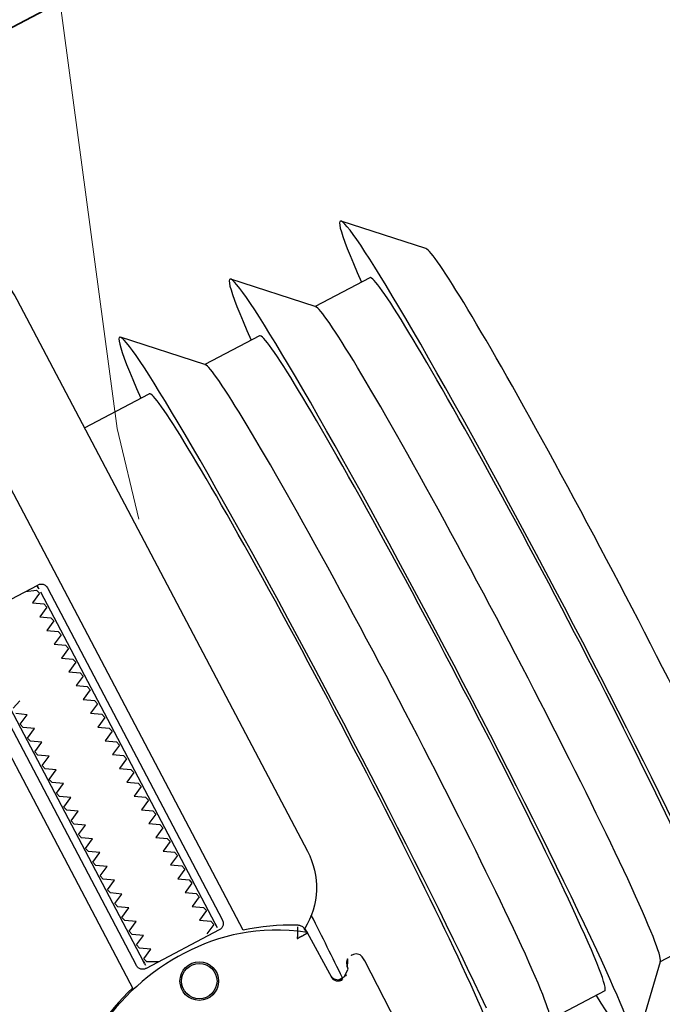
# Model space of a CAD drawing. Header units: metres. Extents: x 7408630 to 7411134, y 5569633 to 5570339.
# Tile 121 of 256: x 7410480.5118 to 7410480.5942, y 5569932.3765 to 5569932.5028. Entities that reach past the tile are written whole.
import ezdxf
from ezdxf.enums import TextEntityAlignment as Align

# ---------------------------------------------------------------- set-up
doc = ezdxf.new("R2010")
doc.units = ezdxf.units.M
doc.header["$MEASUREMENT"] = 0
doc.linetypes.add('HIDDEN2', pattern=[4.762499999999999, 3.175, -1.5875])
doc.layers.add('0-wypos-sanitarne', color=1, linetype='Continuous')
for name, color, linetype, lineweight in [('0-ZABUDOWA GK-MDF', 54, 'Continuous', 35), ('OPIS POM NOWE', 140, 'Continuous', 5), ('Opis_pom', 9, 'Continuous', 18)]:
    doc.layers.add(name, color=color, linetype=linetype, lineweight=lineweight)
doc.layers.add('Wyburzenia', color=7, linetype='Continuous', lineweight=13, true_color=0xb0b0b0)
doc.styles.add('ARIAL', font='tahoma.ttf')

# ---------------------------------------------------------------- blocks, each defined once
blk = doc.blocks.new('99400_TOP')
for points in [[(-0.2413629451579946, 0.1733061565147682), (-0.2334143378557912, 0.1733061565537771), (-0.2254809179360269, 0.1814506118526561)], [(-0.2253774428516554, 0.1733061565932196), (-0.2174288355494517, 0.1733061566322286), (-0.2094954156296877, 0.1814506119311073)], [(-0.1959333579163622, 0.1562918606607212), (-0.1960841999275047, 0.1562912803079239), (-0.1963845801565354, 0.1562900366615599), (-0.1959264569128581, 0.1562012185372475), (-0.1957743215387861, 0.1561395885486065), (-0.195633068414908, 0.1560528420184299), (-0.195507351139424, 0.1559431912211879), (-0.1954018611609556, 0.1558145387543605), (-0.1953189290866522, 0.155669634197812), (-0.1952614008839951, 0.1555134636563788), (-0.1952305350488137, 0.1553493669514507)], [(-0.1719983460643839, 0.1449742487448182), (-0.1719983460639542, 0.080358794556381)], [(-0.1747085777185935, 0.09335893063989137), (-0.185291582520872, 0.09335893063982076), (-0.1853776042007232, 0.09336198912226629), (-0.1854644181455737, 0.093371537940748), (-0.1855508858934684, 0.09338813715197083), (-0.1856358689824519, 0.09341234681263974), (-0.1857182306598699, 0.09344472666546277), (-0.1857969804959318, 0.09348564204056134), (-0.1858713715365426, 0.09353498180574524), (-0.1859406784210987, 0.09359256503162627), (-0.1860041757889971, 0.09365821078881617), (-0.186061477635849, 0.09373226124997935), (-0.1861137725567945, 0.09381770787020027), (-0.186159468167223, 0.0939136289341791), (-0.1861964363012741, 0.09401829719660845), (-0.1862231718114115, 0.09412954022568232), (-0.1862393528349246, 0.09424418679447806), (-0.1862447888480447, 0.09435893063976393), (-0.186244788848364, 0.1423589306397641), (-0.1862393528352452, 0.1424736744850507), (-0.1862231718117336, 0.1425883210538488), (-0.1861964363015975, 0.1426995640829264), (-0.1861594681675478, 0.1428042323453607), (-0.1861137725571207, 0.1429001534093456), (-0.1860614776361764, 0.1429856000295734), (-0.1860041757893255, 0.143059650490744), (-0.1859406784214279, 0.143125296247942), (-0.1858713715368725, 0.1431828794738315), (-0.1857969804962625, 0.1432322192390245), (-0.1857182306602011, 0.1432731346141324), (-0.1856358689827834, 0.1433055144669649), (-0.1855508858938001, 0.1433297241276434), (-0.1854644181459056, 0.1433463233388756), (-0.1853776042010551, 0.1433558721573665), (-0.185291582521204, 0.1433589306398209), (-0.1747085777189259, 0.1433589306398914), (-0.174622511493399, 0.1433558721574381), (-0.1745356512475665, 0.1433463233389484), (-0.174449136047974, 0.1433297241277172), (-0.1743641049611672, 0.14330551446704), (-0.1742816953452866, 0.1432731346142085), (-0.174202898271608, 0.1432322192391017), (-0.1741284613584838, 0.1431828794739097), (-0.1740591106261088, 0.143125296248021), (-0.1739955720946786, 0.1430596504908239), (-0.173938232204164, 0.1429856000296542), (-0.1738859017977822, 0.1429001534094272), (-0.1738401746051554, 0.1428042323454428), (-0.1738031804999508, 0.1426995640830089), (-0.1737764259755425, 0.1425883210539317), (-0.173760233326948, 0.1424736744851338), (-0.1737547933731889, 0.1423589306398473), (-0.1737547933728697, 0.09435893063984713)], [(-0.1851997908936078, 0.142358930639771), (-0.1851997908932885, 0.09435893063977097)], [(-0.1747997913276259, 0.09435893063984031), (-0.1747997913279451, 0.1423589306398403)], [(-0.2494439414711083, 0.07835143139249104), (-0.241466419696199, 0.07016170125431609)], [(-0.2413629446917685, 0.07830615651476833), (-0.2334143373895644, 0.07830615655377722), (-0.2254809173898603, 0.07016170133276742)], [(-0.2253774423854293, 0.0783061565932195), (-0.2174288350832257, 0.07830615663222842), (-0.2094954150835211, 0.07016170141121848)], [(-0.1999984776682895, 0.07830615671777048), (-0.2093919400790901, 0.07830615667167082)]]:
    blk.add_lwpolyline(points)
for points in [[(-0.1998894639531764, 0.1645355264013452), (-0.1999468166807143, 0.1555409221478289, 0.009368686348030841), (-0.1999341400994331, 0.1551108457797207), (-0.1999132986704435, 0.1549369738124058), (-0.1998626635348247, 0.1547694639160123), (-0.1997833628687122, 0.1546132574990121), (-0.1996783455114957, 0.1544734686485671), (-0.1995501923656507, 0.154353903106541), (-0.1994036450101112, 0.1542587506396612), (-0.1992427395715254, 0.1541905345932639), (-0.1990737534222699, 0.1541515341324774), (-0.1989467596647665, 0.1541412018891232), (-0.1987988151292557, 0.1541386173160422)], [(-0.1957579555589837, 0.1561311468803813), (-0.1966456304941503, 0.1561329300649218, 0.2825908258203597), (-0.1975338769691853, 0.155579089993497), (-0.19757440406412, 0.1554864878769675), (-0.197606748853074, 0.1553847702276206), (-0.1976270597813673, 0.1552867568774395), (-0.1976389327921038, 0.155135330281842, -0.4153517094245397), (-0.1986448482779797, 0.1541373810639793)], [(-0.1962293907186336, 0.1564445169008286), (-0.1958735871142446, 0.1563780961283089), (-0.1955493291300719, 0.1561689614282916), (-0.1953270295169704, 0.1558504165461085), (-0.1952327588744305, 0.1554960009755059), (-0.1951315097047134, 0.148940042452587), (-0.1951297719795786, 0.1488841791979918, 0.2653468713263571), (-0.1943525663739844, 0.1476160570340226, 0.1257108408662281), (-0.1799722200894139, 0.1439116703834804, 0.1257108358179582), (-0.1655771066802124, 0.147558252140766, 0.2695402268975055), (-0.1647941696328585, 0.1488467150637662), (-0.1646666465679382, 0.1553984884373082), (-0.1646377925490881, 0.1556180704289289), (-0.1645614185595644, 0.1558259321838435), (-0.1644411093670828, 0.1560118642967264), (-0.1642828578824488, 0.1561667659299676), (-0.1640943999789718, 0.1562830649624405), (-0.1638849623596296, 0.1563549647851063), (-0.1636772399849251, 0.1563790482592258)], [(-0.1599318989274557, 0.04967999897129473), (-0.1724831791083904, 0.04968022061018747, 0.4055189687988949), (-0.171998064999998, 0.05017999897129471), (-0.171998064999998, 0.05087999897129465, 0.414213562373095), (-0.172498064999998, 0.05137999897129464), (-0.187498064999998, 0.05137999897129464, 0.414213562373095), (-0.187998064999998, 0.05087999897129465), (-0.187998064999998, 0.05017999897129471, 0.4055189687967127), (-0.1875129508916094, 0.04968022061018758), (-0.18999847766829, 0.0496802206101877, -0.414213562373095), (-0.1999984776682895, 0.0596802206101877), (-0.1999984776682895, 0.1396802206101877, -0.2660007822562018), (-0.195061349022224, 0.1483038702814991)], [(-0.1951236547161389, 0.1486875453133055), (-0.1951065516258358, 0.1485035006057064), (-0.1950877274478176, 0.1484027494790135), (-0.1950613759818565, 0.1483024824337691), (-0.1950265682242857, 0.1482006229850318), (-0.1949829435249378, 0.1480980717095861), (-0.1949327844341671, 0.148000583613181), (-0.1948801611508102, 0.147913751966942), (-0.1948174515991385, 0.1478248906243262), (-0.1947473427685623, 0.1477395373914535), (-0.1946736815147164, 0.147662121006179), (-0.1945970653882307, 0.1475922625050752), (-0.1945138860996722, 0.1475262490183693), (-0.1944299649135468, 0.1474687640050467), (-0.1943397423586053, 0.1474156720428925), (-0.1935817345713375, 0.1470136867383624), (-0.1928125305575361, 0.1466335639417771), (-0.1920327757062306, 0.1462755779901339), (-0.1912431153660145, 0.1459400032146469), (-0.190444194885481, 0.1456271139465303), (-0.1896366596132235, 0.1453371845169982), (-0.1888211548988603, 0.1450704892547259), (-0.1879983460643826, 0.1448272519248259), (-0.1879983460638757, 0.06855893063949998, 0.414213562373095)], [(-0.1719983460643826, 0.144776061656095), (-0.1711654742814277, 0.1450166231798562), (-0.1703399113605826, 0.1452811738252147), (-0.1695223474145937, 0.1455694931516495), (-0.1687134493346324, 0.1458813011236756), (-0.1679138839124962, 0.1462163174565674), (-0.1671243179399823, 0.1465742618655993), (-0.1663454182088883, 0.1469548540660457), (-0.1655778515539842, 0.1473578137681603), (-0.1655709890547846, 0.1473615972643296, 0.2695461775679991), (-0.1647880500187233, 0.1486499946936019)], [(-0.1835254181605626, 0.09335893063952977, 0.1828355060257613), (-0.1836350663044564, 0.0934484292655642), (-0.1848524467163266, 0.09385575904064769, 0.05005514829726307), (-0.1849985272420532, 0.09411730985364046), (-0.1849985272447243, 0.09440021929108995, 0.05005512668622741), (-0.1848524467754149, 0.09466176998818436), (-0.1836350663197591, 0.0950690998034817, 0.71989698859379), (-0.1836350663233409, 0.09544842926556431), (-0.1848524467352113, 0.09585575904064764, 0.05005514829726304), (-0.1849985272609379, 0.09611730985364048), (-0.1849985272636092, 0.09640021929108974, 0.05005512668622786), (-0.1848524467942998, 0.09666176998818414), (-0.1836350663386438, 0.09706909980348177, 0.7198969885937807), (-0.1836350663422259, 0.09744842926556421), (-0.1848524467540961, 0.0978557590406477, 0.05005514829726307), (-0.1849985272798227, 0.09811730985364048), (-0.1849985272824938, 0.09840021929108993, 0.05005512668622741), (-0.1848524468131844, 0.09866176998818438), (-0.1836350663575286, 0.09906909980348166, 0.7198969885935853), (-0.1836350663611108, 0.0994484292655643), (-0.1848524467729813, 0.09985575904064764, 0.05005514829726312), (-0.1849985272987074, 0.1001173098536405), (-0.1849985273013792, 0.1004002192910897, 0.05005512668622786), (-0.1848524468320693, 0.1006617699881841), (-0.1836350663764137, 0.1010690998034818, 0.7198969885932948), (-0.1836350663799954, 0.1014484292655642), (-0.184852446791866, 0.1018557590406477, 0.05005514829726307), (-0.1849985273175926, 0.1021173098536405), (-0.1849985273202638, 0.1024002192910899, 0.05005512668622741), (-0.1848524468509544, 0.1026617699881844), (-0.1836350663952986, 0.1030690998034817, 0.71989698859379), (-0.1836350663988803, 0.1034484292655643), (-0.1848524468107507, 0.1038557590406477, 0.05005514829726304), (-0.1849985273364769, 0.1041173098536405), (-0.1849985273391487, 0.1044002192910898, 0.05005512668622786), (-0.1848524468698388, 0.1046617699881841), (-0.1836350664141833, 0.1050690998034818, 0.7198969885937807), (-0.1836350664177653, 0.1054484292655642), (-0.1848524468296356, 0.1058557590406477, 0.05005514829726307), (-0.1849985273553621, 0.1061173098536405), (-0.1849985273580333, 0.1064002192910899, 0.05005512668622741), (-0.1848524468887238, 0.1066617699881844), (-0.183635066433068, 0.1070690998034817, 0.7198969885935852), (-0.1836350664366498, 0.1074484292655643), (-0.1848524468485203, 0.1078557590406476, 0.05005514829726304), (-0.1849985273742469, 0.1081173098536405), (-0.1849985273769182, 0.1084002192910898, 0.05005512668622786), (-0.1848524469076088, 0.1086617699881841), (-0.1836350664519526, 0.1090690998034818, 0.7198969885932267), (-0.1836350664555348, 0.1094484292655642), (-0.184852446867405, 0.1098557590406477, 0.05005514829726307), (-0.1849985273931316, 0.1101173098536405), (-0.1849985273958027, 0.1104002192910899, 0.05005512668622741), (-0.1848524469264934, 0.1106617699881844), (-0.1836350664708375, 0.1110690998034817, 0.71989698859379), (-0.1836350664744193, 0.1114484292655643), (-0.1848524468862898, 0.1118557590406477, 0.05005514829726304), (-0.1849985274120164, 0.1121173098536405), (-0.1849985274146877, 0.1124002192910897, 0.05005512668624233), (-0.1848524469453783, 0.1126617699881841), (-0.1836350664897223, 0.1130690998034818, 0.7198969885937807), (-0.1836350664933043, 0.1134484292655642), (-0.1848524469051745, 0.1138557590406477, 0.05005514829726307), (-0.1849985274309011, 0.1141173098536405), (-0.1849985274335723, 0.1144002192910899, 0.05005512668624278), (-0.1848524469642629, 0.1146617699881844), (-0.183635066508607, 0.1150690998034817, 0.7198969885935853), (-0.1836350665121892, 0.1154484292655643), (-0.1848524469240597, 0.1158557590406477, 0.05005514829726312), (-0.1849985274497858, 0.1161173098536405), (-0.1849985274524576, 0.1164002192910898, 0.05005512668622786), (-0.1848524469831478, 0.1166617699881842), (-0.1836350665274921, 0.1170690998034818, 0.7198969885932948), (-0.1836350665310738, 0.1174484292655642), (-0.1848524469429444, 0.1178557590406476, 0.05005514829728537), (-0.1849985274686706, 0.1181173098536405), (-0.1849985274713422, 0.1184002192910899, 0.05005512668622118), (-0.1848524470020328, 0.1186617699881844), (-0.183635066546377, 0.1190690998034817, 0.71989698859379), (-0.1836350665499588, 0.1194484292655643), (-0.1848524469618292, 0.1198557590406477, 0.05005514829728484), (-0.1849985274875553, 0.1201173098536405), (-0.1849985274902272, 0.1204002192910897, 0.05005512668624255), (-0.1848524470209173, 0.1206617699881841), (-0.1836350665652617, 0.1210690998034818, 0.7198969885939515), (-0.1836350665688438, 0.1214484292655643), (-0.184852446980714, 0.1218557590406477, 0.05005514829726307), (-0.1849985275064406, 0.1221173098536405), (-0.1849985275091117, 0.1224002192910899, 0.05005512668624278), (-0.1848524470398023, 0.1226617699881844), (-0.1836350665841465, 0.1230690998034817, 0.7198969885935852), (-0.1836350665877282, 0.1234484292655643), (-0.1848524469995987, 0.1238557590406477, 0.05005514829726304), (-0.1849985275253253, 0.1241173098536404), (-0.1849985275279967, 0.1244002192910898, 0.05005512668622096), (-0.1848524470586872, 0.1246617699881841), (-0.1836350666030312, 0.1250690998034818, 0.7198969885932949), (-0.1836350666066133, 0.1254484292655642), (-0.1848524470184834, 0.1258557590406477, 0.05005514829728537), (-0.18499852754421, 0.1261173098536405), (-0.1849985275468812, 0.1264002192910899, 0.05005512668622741), (-0.1848524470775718, 0.1266617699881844), (-0.1836350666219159, 0.1270690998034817, 0.71989698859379), (-0.1836350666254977, 0.1274484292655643), (-0.1848524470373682, 0.1278557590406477, 0.05005514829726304), (-0.1849985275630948, 0.1281173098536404), (-0.1849985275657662, 0.1284002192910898, 0.05005512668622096), (-0.1848524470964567, 0.1286617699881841), (-0.1836350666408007, 0.1290690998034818, 0.7198969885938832), (-0.1836350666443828, 0.1294484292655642), (-0.1848524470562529, 0.1298557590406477, 0.05005514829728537), (-0.1849985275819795, 0.1301173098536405), (-0.1849985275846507, 0.13040021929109, 0.05005512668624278), (-0.1848524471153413, 0.1306617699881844), (-0.1836350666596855, 0.1310690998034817, 0.7198969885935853), (-0.1836350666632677, 0.1314484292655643), (-0.1848524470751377, 0.1318557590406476, 0.05005514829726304), (-0.1849985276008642, 0.1321173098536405), (-0.184998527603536, 0.1324002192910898, 0.05005512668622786), (-0.1848524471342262, 0.1326617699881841), (-0.1836350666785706, 0.1330690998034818, 0.7198969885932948), (-0.1836350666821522, 0.1334484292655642), (-0.1848524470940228, 0.1338557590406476, 0.05005514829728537), (-0.184998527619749, 0.1341173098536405), (-0.1849985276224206, 0.1344002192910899, 0.05005512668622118), (-0.1848524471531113, 0.1346617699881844), (-0.1836350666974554, 0.1350690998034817, 0.7198969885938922), (-0.1836350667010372, 0.1354484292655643), (-0.1848524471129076, 0.1358557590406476, 0.05005514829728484), (-0.1849985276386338, 0.1361173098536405), (-0.1849985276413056, 0.1364002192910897, 0.05005512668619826), (-0.1848524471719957, 0.1366617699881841), (-0.1836350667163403, 0.1370690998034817, 0.7198969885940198), (-0.1836350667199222, 0.1374484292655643), (-0.1848524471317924, 0.1378557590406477, 0.05005514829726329), (-0.184998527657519, 0.1381173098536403), (-0.1849985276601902, 0.1384002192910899, 0.05005512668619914), (-0.1848524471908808, 0.1386617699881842), (-0.1836350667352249, 0.1390690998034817, 0.7198969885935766), (-0.1836350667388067, 0.1394484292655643), (-0.1848524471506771, 0.1398557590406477, 0.05005514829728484), (-0.1849985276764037, 0.1401173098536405), (-0.1849985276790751, 0.1404002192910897, 0.05005512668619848), (-0.1848524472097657, 0.140661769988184), (-0.1836350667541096, 0.1410690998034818, 0.7198969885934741), (-0.1836350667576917, 0.1414484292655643), (-0.1848524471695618, 0.1418557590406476, 0.05005514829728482), (-0.1849985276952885, 0.1421173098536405), (-0.1849985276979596, 0.1424002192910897, 0.05005512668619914), (-0.1848524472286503, 0.1426617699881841), (-0.1836350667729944, 0.1430690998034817, 0.4745941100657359), (-0.1835254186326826, 0.1433589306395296)], [(-0.1764716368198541, 0.1433589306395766, 0.4745939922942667), (-0.1763619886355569, 0.1430690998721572), (-0.1751446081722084, 0.1426617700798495, 0.05005512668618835), (-0.1749985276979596, 0.1424002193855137), (-0.1749985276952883, 0.1421173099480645, 0.05005514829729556), (-0.1751446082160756, 0.1418557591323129), (-0.1763619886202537, 0.1414484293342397, 0.7198969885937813), (-0.176361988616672, 0.1410690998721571), (-0.1751446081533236, 0.1406617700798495, 0.05005512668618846), (-0.1749985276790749, 0.1404002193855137), (-0.1749985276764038, 0.1401173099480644, 0.05005514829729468), (-0.1751446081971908, 0.1398557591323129), (-0.1763619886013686, 0.1394484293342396, 0.71989698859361), (-0.1763619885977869, 0.1390690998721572), (-0.1751446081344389, 0.1386617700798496, 0.05005512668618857), (-0.1749985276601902, 0.1384002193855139), (-0.1749985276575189, 0.1381173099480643, 0.05005514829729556), (-0.1751446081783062, 0.1378557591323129), (-0.1763619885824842, 0.1374484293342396, 0.719896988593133), (-0.1763619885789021, 0.1370690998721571), (-0.1751446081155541, 0.1366617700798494, 0.05005512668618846), (-0.1749985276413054, 0.1364002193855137), (-0.1749985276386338, 0.1361173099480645, 0.05005514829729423), (-0.1751446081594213, 0.1358557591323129), (-0.1763619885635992, 0.1354484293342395, 0.7198969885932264), (-0.1763619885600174, 0.1350690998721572), (-0.1751446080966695, 0.1346617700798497, 0.05005512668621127), (-0.1749985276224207, 0.1344002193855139), (-0.174998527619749, 0.1341173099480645, 0.05005514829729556), (-0.1751446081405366, 0.1338557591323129), (-0.1763619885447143, 0.1334484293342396, 0.7198969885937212), (-0.1763619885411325, 0.1330690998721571), (-0.1751446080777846, 0.1326617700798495, 0.05005512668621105), (-0.1749985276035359, 0.1324002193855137), (-0.1749985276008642, 0.1321173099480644, 0.05005514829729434), (-0.1751446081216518, 0.131855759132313), (-0.1763619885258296, 0.1314484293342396, 0.7198969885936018), (-0.1763619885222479, 0.1310690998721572), (-0.1751446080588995, 0.1306617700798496, 0.0500551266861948), (-0.1749985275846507, 0.1304002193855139), (-0.1749985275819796, 0.1301173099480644, 0.05005514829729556), (-0.1751446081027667, 0.129855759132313), (-0.1763619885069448, 0.1294484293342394, 0.7198969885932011), (-0.1763619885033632, 0.1290690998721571), (-0.1751446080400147, 0.1286617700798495, 0.05005512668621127), (-0.1749985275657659, 0.1284002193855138), (-0.1749985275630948, 0.1281173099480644, 0.05005514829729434), (-0.1751446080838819, 0.127855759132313), (-0.1763619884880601, 0.1274484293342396, 0.7198969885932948), (-0.1763619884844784, 0.1270690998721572), (-0.1751446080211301, 0.1266617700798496, 0.05005512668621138), (-0.1749985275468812, 0.1264002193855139), (-0.17499852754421, 0.1261173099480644, 0.05005514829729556), (-0.1751446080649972, 0.125855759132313), (-0.1763619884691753, 0.1254484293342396, 0.7198969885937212), (-0.1763619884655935, 0.1250690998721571), (-0.1751446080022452, 0.1246617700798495, 0.05005512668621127), (-0.1749985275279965, 0.1244002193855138), (-0.1749985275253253, 0.1241173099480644, 0.05005514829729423), (-0.1751446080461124, 0.1238557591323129), (-0.1763619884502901, 0.1234484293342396, 0.7198969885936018), (-0.1763619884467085, 0.1230690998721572), (-0.1751446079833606, 0.1226617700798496, 0.0500551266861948), (-0.1749985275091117, 0.1224002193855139), (-0.1749985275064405, 0.1221173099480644, 0.05005514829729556), (-0.1751446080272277, 0.1218557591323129), (-0.1763619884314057, 0.1214484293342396, 0.719896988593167), (-0.1763619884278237, 0.1210690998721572), (-0.1751446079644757, 0.1206617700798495, 0.0500551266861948), (-0.174998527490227, 0.1204002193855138), (-0.1749985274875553, 0.1201173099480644, 0.05005514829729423), (-0.1751446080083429, 0.1198557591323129), (-0.1763619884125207, 0.1194484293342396, 0.7198969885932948), (-0.176361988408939, 0.1190690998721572), (-0.1751446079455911, 0.1186617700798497, 0.05005512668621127), (-0.1749985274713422, 0.1184002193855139), (-0.1749985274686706, 0.1181173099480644, 0.05005514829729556), (-0.1751446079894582, 0.1178557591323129), (-0.1763619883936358, 0.1174484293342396, 0.7198969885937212), (-0.1763619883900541, 0.1170690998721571), (-0.1751446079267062, 0.1166617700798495, 0.05005512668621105), (-0.1749985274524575, 0.1164002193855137), (-0.1749985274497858, 0.1161173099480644, 0.05005514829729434), (-0.1751446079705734, 0.1158557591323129), (-0.1763619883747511, 0.1154484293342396, 0.7198969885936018), (-0.1763619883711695, 0.1150690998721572), (-0.1751446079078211, 0.1146617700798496, 0.0500551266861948), (-0.1749985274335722, 0.1144002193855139), (-0.1749985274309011, 0.1141173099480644, 0.05005514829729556), (-0.1751446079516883, 0.1138557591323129), (-0.1763619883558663, 0.1134484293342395, 0.7198969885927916), (-0.1763619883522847, 0.1130690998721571), (-0.1751446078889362, 0.1126617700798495, 0.0500551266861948), (-0.1749985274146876, 0.1124002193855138), (-0.1749985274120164, 0.1121173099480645, 0.05005514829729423), (-0.1751446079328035, 0.1118557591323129), (-0.1763619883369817, 0.1114484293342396, 0.7198969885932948), (-0.1763619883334, 0.1110690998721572), (-0.1751446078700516, 0.1106617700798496, 0.05005512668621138), (-0.1749985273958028, 0.1104002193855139), (-0.1749985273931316, 0.1101173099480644, 0.05005514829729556), (-0.1751446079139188, 0.1098557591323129), (-0.1763619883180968, 0.1094484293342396, 0.719896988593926), (-0.1763619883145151, 0.1090690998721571), (-0.1751446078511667, 0.1086617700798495, 0.05005512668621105), (-0.174998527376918, 0.1084002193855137), (-0.1749985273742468, 0.1081173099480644, 0.05005514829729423), (-0.1751446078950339, 0.1078557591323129), (-0.1763619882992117, 0.1074484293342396, 0.7198969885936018), (-0.17636198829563, 0.1070690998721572), (-0.1751446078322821, 0.1066617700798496, 0.0500551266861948)], [(-0.1751446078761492, 0.1058557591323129), (-0.1763619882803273, 0.1054484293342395, 0.7198969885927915), (-0.1763619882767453, 0.1050690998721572)]]:
    blk.add_lwpolyline(points, format="xyb")
blk.add_lwpolyline([(-0.1943539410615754, 0.1476602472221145), (-0.1943517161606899, 0.147659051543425), (-0.1943497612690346, 0.1476580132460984), (-0.1943480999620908, 0.1476571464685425), (-0.1943467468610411, 0.1476564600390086), (-0.1943457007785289, 0.1476559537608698), (-0.1943449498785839, 0.147655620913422), (-0.194344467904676, 0.1476554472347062), (-0.1943442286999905, 0.1476554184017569), (-0.194344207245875, 0.1476555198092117), (-0.194344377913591, 0.1476557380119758), (-0.1943451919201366, 0.1476564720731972), (-0.194346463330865, 0.1476575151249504), (-0.1943479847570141, 0.1476587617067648), (-0.1943509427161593, 0.1476614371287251), (-0.1943519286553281, 0.1476625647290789), (-0.1943525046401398, 0.1476634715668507), (-0.1943527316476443, 0.1476642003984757), (-0.1943526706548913, 0.1476647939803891), (-0.1943519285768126, 0.1476657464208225), (-0.1943507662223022, 0.1476666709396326), (-0.194349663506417, 0.1476679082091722), (-0.1943487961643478, 0.1476696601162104), (-0.1943479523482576, 0.1476718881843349), (-0.1943469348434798, 0.1476744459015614), (-0.194345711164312, 0.1476771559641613), (-0.1943442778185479, 0.147680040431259), (-0.1943426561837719, 0.1476831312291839), (-0.194340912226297, 0.1476864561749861), (-0.1943390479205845, 0.147690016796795), (-0.1943349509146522, 0.1476978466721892), (-0.1943327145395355, 0.1477021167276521), (-0.1943303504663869, 0.1477066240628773), (-0.194327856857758, 0.1477113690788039), (-0.1943252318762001, 0.1477163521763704), (-0.1943224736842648, 0.147721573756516), (-0.1943195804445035, 0.1477270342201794), (-0.1943165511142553, 0.1477327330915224), (-0.1943133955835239, 0.1477386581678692), (-0.1943101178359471, 0.1477448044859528), (-0.1943067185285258, 0.1477511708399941), (-0.1943031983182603, 0.1477577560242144), (-0.1942995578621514, 0.1477645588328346), (-0.1942957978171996, 0.1477715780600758), (-0.1942919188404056, 0.1477788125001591), (-0.1942879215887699, 0.1477862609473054), (-0.1942838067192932, 0.1477939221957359), (-0.194279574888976, 0.1478017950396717), (-0.1942752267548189, 0.1478098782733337), (-0.1942707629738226, 0.1478181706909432), (-0.1942661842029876, 0.147826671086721), (-0.1942614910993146, 0.1478353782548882), (-0.1942566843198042, 0.1478442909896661), (-0.1942517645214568, 0.1478534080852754), (-0.1942467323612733, 0.1478627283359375), (-0.1942415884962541, 0.1478722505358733), (-0.1942363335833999, 0.1478819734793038), (-0.1942309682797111, 0.1478918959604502), (-0.1942254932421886, 0.1479020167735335), (-0.1942199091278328, 0.1479123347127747), (-0.1942142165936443, 0.1479228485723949), (-0.1942084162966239, 0.1479335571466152), (-0.1942025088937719, 0.1479444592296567), (-0.1941964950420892, 0.1479555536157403), (-0.1941903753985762, 0.1479668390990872), (-0.1941841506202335, 0.1479783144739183), (-0.1941778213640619, 0.1479899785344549), (-0.1941713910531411, 0.148001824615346), (-0.1941648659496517, 0.1480138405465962), (-0.194158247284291, 0.1480260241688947), (-0.1941515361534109, 0.1480383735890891), (-0.1941378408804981, 0.1480635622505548), (-0.1941237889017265, 0.1480893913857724), (-0.1941093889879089, 0.148115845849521), (-0.1940946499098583, 0.1481429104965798), (-0.1940795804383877, 0.1481705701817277), (-0.1940641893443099, 0.148198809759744), (-0.194048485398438, 0.1482276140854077), (-0.1939481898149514, 0.1484114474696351), (-0.1939306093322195, 0.1484437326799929), (-0.193894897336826, 0.1485094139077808), (-0.1938767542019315, 0.1485427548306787), (-0.1938584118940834, 0.1485763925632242), (-0.1938398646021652, 0.1486102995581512), (-0.1938211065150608, 0.1486444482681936), (-0.1938021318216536, 0.1486788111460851), (-0.1937829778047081, 0.1487133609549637), (-0.1937637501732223, 0.1487482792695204), (-0.1937540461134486, 0.1487660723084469), (-0.1937490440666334, 0.1487751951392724), (-0.1937439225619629, 0.1487844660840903), (-0.1937332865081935, 0.1488034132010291), (-0.1937277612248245, 0.148813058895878), (-0.1937223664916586, 0.1488223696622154), (-0.1937172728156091, 0.1488311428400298), (-0.1937125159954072, 0.1488394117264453), (-0.1937081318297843, 0.1488472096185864), (-0.1937041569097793, 0.1488545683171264), (-0.1937023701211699, 0.1488580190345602), (-0.1937007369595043, 0.1488612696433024), (-0.1936992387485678, 0.1488643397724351), (-0.1936978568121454, 0.1488672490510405), (-0.1936953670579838, 0.1488726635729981), (-0.1936931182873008, 0.1488776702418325), (-0.1936887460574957, 0.1488870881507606), (-0.1936863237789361, 0.1488918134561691), (-0.193683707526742, 0.1488964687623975), (-0.1936809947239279, 0.148900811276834), (-0.1936781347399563, 0.1489048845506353), (-0.193675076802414, 0.1489087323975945), (-0.1936717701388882, 0.1489123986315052), (-0.1936682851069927, 0.1489158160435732), (-0.1936647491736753, 0.1489189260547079), (-0.1936575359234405, 0.1489245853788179), (-0.193650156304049, 0.1489301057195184), (-0.1936464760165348, 0.1489330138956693), (-0.1936428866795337, 0.1489361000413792), (-0.1936394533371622, 0.1489394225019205), (-0.1936362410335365, 0.1489430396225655), (-0.1936333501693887, 0.148946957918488), (-0.1936308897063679, 0.1489511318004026), (-0.193628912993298, 0.1489555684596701), (-0.1936274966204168, 0.1489601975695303), (-0.1936266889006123, 0.1489649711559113), (-0.1936265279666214, 0.1489698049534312), (-0.193627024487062, 0.1489745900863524), (-0.1936281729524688, 0.1489792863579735), (-0.1936299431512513, 0.1489838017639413), (-0.1936322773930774, 0.1489880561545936), (-0.1936339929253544, 0.1489905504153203), (-0.1936358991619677, 0.1489928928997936), (-0.1936379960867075, 0.1489950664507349), (-0.1936402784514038, 0.1489970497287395), (-0.1936427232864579, 0.148998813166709), (-0.1936453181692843, 0.1490003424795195), (-0.1936466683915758, 0.1490010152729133), (-0.1936480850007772, 0.1490016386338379), (-0.1936496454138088, 0.1490022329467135), (-0.1936513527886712, 0.1490027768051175), (-0.193653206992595, 0.1490032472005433), (-0.1936552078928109, 0.1490036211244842), (-0.1936573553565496, 0.1490038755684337), (-0.1936596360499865, 0.1490039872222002), (-0.1936619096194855, 0.1490039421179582), (-0.1936641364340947, 0.1490037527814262), (-0.1936663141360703, 0.1490034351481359), (-0.1936684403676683, 0.149003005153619), (-0.1936705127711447, 0.1490024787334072), (-0.1936725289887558, 0.1490018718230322), (-0.1936764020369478, 0.1490004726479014), (-0.1936801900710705, 0.1489988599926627), (-0.1936839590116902, 0.1489970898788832), (-0.1936877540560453, 0.148995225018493), (-0.1936916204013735, 0.1489933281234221), (-0.193695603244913, 0.1489914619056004), (-0.1936997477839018, 0.1489896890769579), (-0.1937040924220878, 0.1489880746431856), (-0.1937062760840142, 0.148987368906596), (-0.1937084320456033, 0.148986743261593), (-0.193712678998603, 0.1489857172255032), (-0.1937168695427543, 0.148984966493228), (-0.1937210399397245, 0.1489844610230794), (-0.193725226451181, 0.1489841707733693), (-0.193729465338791, 0.1489840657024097), (-0.1937337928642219, 0.1489841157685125), (-0.1937382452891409, 0.1489842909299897), (-0.1937428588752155, 0.1489845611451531), (-0.193747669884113, 0.1489848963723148), (-0.1937527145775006, 0.1489852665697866), (-0.1937580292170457, 0.1489856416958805), (-0.1937607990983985, 0.1489858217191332), (-0.1937636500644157, 0.1489859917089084), (-0.1937665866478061, 0.1489861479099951), (-0.1937696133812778, 0.1489862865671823), (-0.1937727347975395, 0.148986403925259), (-0.1937759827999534, 0.1489864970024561), (-0.1937777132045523, 0.1489865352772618), (-0.1937795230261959, 0.1489865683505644), (-0.1937814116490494, 0.1489865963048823), (-0.1937833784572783, 0.148986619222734), (-0.1937854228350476, 0.148986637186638), (-0.1937875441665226, 0.1489866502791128), (-0.1937920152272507, 0.1489866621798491), (-0.1937967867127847, 0.1489866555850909), (-0.1938018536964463, 0.1489866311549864), (-0.1938072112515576, 0.1489865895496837), (-0.1938128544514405, 0.1489865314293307), (-0.1938187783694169, 0.1489864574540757), (-0.1938249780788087, 0.1489863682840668), (-0.193831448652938, 0.1489862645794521), (-0.1938381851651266, 0.1489861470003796), (-0.1938451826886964, 0.1489860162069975), (-0.1938524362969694, 0.148985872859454), (-0.1938599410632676, 0.1489857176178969), (-0.1938676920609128, 0.1489855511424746), (-0.193875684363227, 0.1489853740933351), (-0.1938839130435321, 0.1489851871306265), (-0.1938923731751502, 0.1489849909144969), (-0.193901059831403, 0.1489847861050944), (-0.1939099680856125, 0.1489845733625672), (-0.1939190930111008, 0.1489843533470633), (-0.1939677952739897, 0.1489831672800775), (-0.1939781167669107, 0.1489829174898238), (-0.1939886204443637, 0.1489826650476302), (-0.1939993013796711, 0.1489824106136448), (-0.1940101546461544, 0.1489821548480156), (-0.1940211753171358, 0.1489818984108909), (-0.1940323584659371, 0.1489816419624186), (-0.1940436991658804, 0.1489813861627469), (-0.1940551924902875, 0.148981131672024), (-0.1940668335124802, 0.1489808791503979), (-0.1940786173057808, 0.1489806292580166), (-0.194090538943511, 0.1489803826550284), (-0.1941025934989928, 0.1489801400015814), (-0.1941147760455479, 0.1489799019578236), (-0.1941640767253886, 0.1489789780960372), (-0.1941885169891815, 0.1489785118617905), (-0.1942127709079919, 0.1489780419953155), (-0.194236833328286, 0.1489775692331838), (-0.1942606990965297, 0.1489770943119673), (-0.1942843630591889, 0.1489766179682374), (-0.1943078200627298, 0.1489761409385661), (-0.1943310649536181, 0.1489756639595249), (-0.1943540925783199, 0.1489751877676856), (-0.1943768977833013, 0.1489747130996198), (-0.1945507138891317, 0.1489710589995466), (-0.1945712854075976, 0.1489706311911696), (-0.1945915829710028, 0.148970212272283), (-0.1946116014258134, 0.1489698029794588), (-0.194631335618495, 0.1489694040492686), (-0.1946410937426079, 0.1489692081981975), (-0.194650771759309, 0.1489690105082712), (-0.1946603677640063, 0.148968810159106), (-0.194669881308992, 0.1489686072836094), (-0.194679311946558, 0.1489684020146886), (-0.1946886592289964, 0.148968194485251), (-0.1946979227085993, 0.1489679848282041), (-0.1947071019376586, 0.1489677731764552), (-0.1947161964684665, 0.1489675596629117), (-0.194725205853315, 0.148967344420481), (-0.1947341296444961, 0.1489671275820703), (-0.1947429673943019, 0.1489669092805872), (-0.1947517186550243, 0.148966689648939), (-0.1947603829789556, 0.148966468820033), (-0.1947689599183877, 0.1489662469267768), (-0.1947774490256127, 0.1489660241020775), (-0.1947858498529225, 0.1489658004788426), (-0.1947941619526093, 0.1489655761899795), (-0.1948023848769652, 0.1489653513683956), (-0.1948105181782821, 0.1489651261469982), (-0.194818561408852, 0.1489649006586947), (-0.1948265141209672, 0.1489646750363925), (-0.1948343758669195, 0.148964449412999), (-0.194842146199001, 0.1489642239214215), (-0.1948498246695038, 0.1489639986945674), (-0.19485741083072, 0.1489637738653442), (-0.1948649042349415, 0.1489635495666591), (-0.1948723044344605, 0.1489633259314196), (-0.1948796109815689, 0.148963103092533), (-0.1948868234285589, 0.1489628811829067), (-0.1948939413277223, 0.1489626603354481), (-0.1949009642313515, 0.1489624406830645), (-0.1949078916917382, 0.1489622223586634), (-0.1949147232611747, 0.1489620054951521), (-0.1949214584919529, 0.1489617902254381), (-0.1949280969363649, 0.1489615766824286), (-0.1949346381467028, 0.148961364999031), (-0.1949410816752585, 0.1489611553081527), (-0.1949474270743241, 0.1489609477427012), (-0.1949536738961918, 0.1489607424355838), (-0.1949598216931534, 0.1489605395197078), (-0.1949658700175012, 0.1489603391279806), (-0.1949834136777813, 0.148959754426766), (-0.1949890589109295, 0.1489595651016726), (-0.1949945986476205, 0.1489593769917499), (-0.1950000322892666, 0.1489591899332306), (-0.1950053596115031, 0.1489590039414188), (-0.1950105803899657, 0.1489588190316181), (-0.1950156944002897, 0.1489586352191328), (-0.1950207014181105, 0.1489584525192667), (-0.1950256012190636, 0.1489582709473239), (-0.1950303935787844, 0.1489580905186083), (-0.1950350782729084, 0.1489579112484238), (-0.1950396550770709, 0.1489577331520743), (-0.1950441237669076, 0.148957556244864), (-0.1950484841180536, 0.1489573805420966), (-0.1950527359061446, 0.1489572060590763), (-0.1950568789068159, 0.1489570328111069), (-0.195060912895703, 0.1489568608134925), (-0.1950648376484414, 0.1489566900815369), (-0.1950686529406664, 0.1489565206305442), (-0.1950723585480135, 0.1489563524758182), (-0.1950759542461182, 0.1489561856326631), (-0.1950794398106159, 0.1489560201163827), (-0.195082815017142, 0.1489558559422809), (-0.19508607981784, 0.1489556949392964), (-0.1950892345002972, 0.1489555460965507), (-0.1950922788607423, 0.1489554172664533), (-0.1950952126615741, 0.1489553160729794), (-0.1950980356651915, 0.1489552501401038), (-0.1951007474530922, 0.1489552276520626), (-0.1951033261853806, 0.148955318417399), (-0.1951057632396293, 0.1489555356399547), (-0.1951080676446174, 0.148955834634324), (-0.1951102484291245, 0.1489561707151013), (-0.19511231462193, 0.1489564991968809), (-0.1951142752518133, 0.1489567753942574), (-0.1951161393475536, 0.1489569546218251), (-0.1951179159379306, 0.1489569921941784), (-0.1951196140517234, 0.1489568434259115), (-0.1951212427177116, 0.1489564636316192), (-0.1951228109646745, 0.1489558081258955), (-0.195123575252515, 0.1489553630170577), (-0.1951243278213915, 0.148954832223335), (-0.1951250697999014, 0.1489542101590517), (-0.1951257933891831, 0.1489535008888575), (-0.1951270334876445, 0.1489520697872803), (-0.1951275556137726, 0.1489514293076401), (-0.1951280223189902, 0.1489508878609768), (-0.1951284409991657, 0.1489504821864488), (-0.1951288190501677, 0.1489502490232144), (-0.1951291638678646, 0.1489502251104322), (-0.1951294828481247, 0.1489504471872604), (-0.1951297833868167, 0.1489509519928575), (-0.1951299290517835, 0.1489513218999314), (-0.1951300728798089, 0.148951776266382), (-0.1951303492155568, 0.1489529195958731), (-0.1951305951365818, 0.1489542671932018), (-0.1951310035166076, 0.1489572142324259), (-0.1951311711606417, 0.1489586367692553), (-0.1951313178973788, 0.1489599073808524), (-0.1951314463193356, 0.1489609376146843), (-0.1951315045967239, 0.148961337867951), (-0.1951315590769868, 0.148961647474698), (-0.1951316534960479, 0.1489618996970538), (-0.1951316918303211, 0.1489617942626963), (-0.1951317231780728, 0.1489615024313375), (-0.1951317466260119, 0.1489610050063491), (-0.1951317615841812, 0.1489603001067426), (-0.1951317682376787, 0.1489593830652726), (-0.1951317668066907, 0.1489582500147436), (-0.1951317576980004, 0.1489569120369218), (-0.1951317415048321, 0.1489553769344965), (-0.195131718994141, 0.1489536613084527), (-0.195131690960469, 0.1489517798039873, 0.2695473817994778)], format="xyb", close=True)
for centre, radius in [((-0.1799659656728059, 0.1479689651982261), 0.002474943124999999), ((-0.1799659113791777, 0.1479672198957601), 0.002274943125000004)]:
    blk.add_circle(centre, radius)
for centre, major_axis, ratio, start_param, end_param in [((-0.2253774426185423, 0.1258061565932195), (-2.733438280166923e-10, 0.0556975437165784), 0.04256043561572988, 5.733751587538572, 6.98880248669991), ((-0.2333701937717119, 0.1258061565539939), (-2.331131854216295e-10, 0.04750000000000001), 0.04256043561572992, 0.04366480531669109, 0.7056171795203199), ((-0.2253774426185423, 0.1258061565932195), (-2.331131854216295e-10, 0.04750000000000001), 0.04256043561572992, -2.646234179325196e-22, 0.7056171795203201), ((-0.2173846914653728, 0.1258061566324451), (-2.331131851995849e-10, 0.04750000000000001), 0.0425604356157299, 0.04366480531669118, 0.7056171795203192), ((-0.2093919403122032, 0.1258061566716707), (-2.331131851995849e-10, 0.04750000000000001), 0.0425604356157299, -6.590099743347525e-16, 0.70561717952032), ((-0.2413629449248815, 0.1258061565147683), (-2.733438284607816e-10, 0.05569754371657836), 0.04256043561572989, 0.705617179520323, 3.69102637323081), ((-0.2253774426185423, 0.1258061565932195), (-2.733438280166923e-10, 0.0556975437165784), 0.04256043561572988, 0.7056171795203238, 3.691026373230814), ((-0.2093919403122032, 0.1258061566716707), (-2.733438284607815e-10, 0.0556975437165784), 0.04256043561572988, 0.7056171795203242, 3.691026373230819), ((-0.2493556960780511, 0.1258061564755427), (-2.331131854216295e-10, 0.04750000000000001), 0.04256043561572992, 0.7056171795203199, 3.097927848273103), ((-0.2413629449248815, 0.1258061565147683), (-2.33113185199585e-10, 0.0475), 0.04256043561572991, 0.7056171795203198, 3.141592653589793), ((-0.2333701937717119, 0.1258061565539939), (-2.331131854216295e-10, 0.04750000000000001), 0.04256043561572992, 0.7056171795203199, 3.097927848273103), ((-0.2253774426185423, 0.1258061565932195), (-2.331131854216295e-10, 0.04750000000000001), 0.04256043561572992, 0.7056171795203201, 3.141592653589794), ((-0.2173846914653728, 0.1258061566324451), (-2.331131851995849e-10, 0.04750000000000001), 0.0425604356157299, 0.7056171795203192, 3.097927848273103), ((-0.2093919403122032, 0.1258061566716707), (-2.331131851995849e-10, 0.04750000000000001), 0.0425604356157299, 0.70561717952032, 3.141592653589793), ((-0.1966349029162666, 0.1571329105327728), (-2.008822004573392e-06, -0.0009999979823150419), 0.0002890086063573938, 6.274459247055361, 6.283185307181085), ((-0.1944055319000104, 0.1258061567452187), (-2.74828174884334e-10, 0.05600000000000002), 0.04256043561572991, 0.9985271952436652, 1.17910775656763), ((-0.1987880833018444, 0.1551385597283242), (-1.073182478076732e-05, -0.0009999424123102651), 0.7068754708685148, -3.721257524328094e-09, 0.01233663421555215), ((-0.198435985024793, 0.1541409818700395), (-0.0005011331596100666, 1.007953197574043e-06), 0.008725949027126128, 0.7861071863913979, 1.14947013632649), ((-0.1986389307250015, 0.1551373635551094), (-5.917552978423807e-06, -0.0009999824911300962), 0.408572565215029, 8.563808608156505e-15, 0.009560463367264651), ((-0.1946256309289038, 0.1487627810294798), (-0.0004999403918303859, -7.720402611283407e-06), 0.01745420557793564, 3.303926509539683e-12, 0.000136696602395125), ((-0.1852000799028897, 0.1423589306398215), (-6.661863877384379e-15, 0.001000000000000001), 0.0002890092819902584, 4.712388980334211, 6.283185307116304), ((-0.174800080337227, 0.1423589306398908), (6.661863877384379e-15, -0.001000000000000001), 0.0002890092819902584, 1.570796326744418, 3.14159265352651), ((-0.1852000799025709, 0.09435893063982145), (6.661863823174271e-15, -0.001000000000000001), 0.0002890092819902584, -6.328254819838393e-11, 1.570796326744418)]:
    blk.add_ellipse(centre, major_axis=major_axis, ratio=ratio, start_param=start_param, end_param=end_param)
blk = doc.blocks.new('A$Cff2eaf8b')
blk.add_blockref('99400_TOP', (-1.93500011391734e-06, -0.08217999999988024))
blk = doc.blocks.new('A$C142d3faa')
at = {"layer": '0-ZABUDOWA GK-MDF'}
blk.add_lwpolyline([(489.2253591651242, 4548.606190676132), (589.2253591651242, 4548.606190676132)], dxfattribs=at)
at = {"layer": 'Wyburzenia', "linetype": 'HIDDEN2', "ltscale": 3}
blk.add_arc((621.2253592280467, 4522.606190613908), 70, 89.99999996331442, 179.9999999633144, dxfattribs=at)
at = {"layer": '0-wypos-sanitarne', "xscale": 100, "yscale": 100, "zscale": 100, "rotation": 180}
blk.add_blockref('A$Cff2eaf8b', (534.0029952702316, 4543.236640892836), dxfattribs=at)
at = {"layer": 'OPIS POM NOWE', "style": 'ARIAL'}
for tag, p in [('E1,4', (2085.453509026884, 1677.902724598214)), ('E1,4', (2642.565068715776, 1467.098580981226)), ('E1,4', (2887.554946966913, 1334.669140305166)), ('E1,1', (2346.15172770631, 945.3069204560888)), ('E1,2', (2380.289767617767, 731.4605824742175)), ('E1,4', (3248.926969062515, 423.5622677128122)), ('E1,3', (2269.290473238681, 389.8474601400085)), ('E1,5', (4145.396889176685, -41.41678165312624))]:
    blk.add_attdef(tag, text='', height=23.936, dxfattribs=at).set_placement(p, align=Align.MIDDLE_CENTER)
at = {"layer": 'Opis_pom', "ltscale": 0.7, "style": 'ARIAL'}
for tag, p in [('B1,18', (784.175454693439, 4749.376909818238)), ('B1,21', (1474.160621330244, 4744.552251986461)), ('B1/17', (593.1950013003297, 4721.360037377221)), ('1,23', (2643.879736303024, 4721.360037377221)), ('1,22', (2015.997302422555, 4715.619925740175)), ('A1,1', (-123.2752701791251, 4710.792713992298)), ('B1,1', (2964.213888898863, 4687.194759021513)), ('B1,19', (983.4770436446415, 4684.250472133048)), ('A1,6', (-365.3793687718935, 4657.226791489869)), ('A1,16', (198.2072643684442, 4631.436355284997)), ('B1,20', (1267.194878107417, 4624.632454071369)), ('B1,3', (3298.013043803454, 4567.235815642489)), ('B1,4', (4545.109849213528, 4480.622250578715)), ('A1,5', (-782.1155021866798, 4446.932694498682)), ('A1,2', (-186.9193724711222, 4425.112318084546)), ('A1,15', (198.2072643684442, 4391.000839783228)), ('B1,2', (2872.012077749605, 4302.459186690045)), ('A1,3', (-121.2895641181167, 4150.905633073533)), ('B1,8', (2427.383192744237, 4053.123158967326)), ('B1,6', (4754.926236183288, 3940.334623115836)), ('A1,4', (-837.6792277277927, 3920.772192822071)), ('B1,14', (401.2060605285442, 3890.998977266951)), ('B1,13', (1255.283140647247, 3857.264790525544)), ('B1,5', (4487.887436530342, 3854.524062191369)), ('B1,10', (1961.599271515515, 3852.276071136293)), ('B1,9', (2126.781835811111, 3827.246892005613)), ('B1,7', (3203.179523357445, 3799.68363001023)), ('B1,11', (2118.658790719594, 3658.838670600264)), ('B1,12', (1949.477289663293, 3633.257187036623)), ('C1,2', (2894.604733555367, 3427.283363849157)), ('C1,3', (2160.246723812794, 3198.455877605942)), ('C1,1', (3129.25555325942, 2706.44898945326)), ('C1,4', (2077.339235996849, 2485.413103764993)), ('C1,5', (2131.383208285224, 2180.309788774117)), ('C1,10', (3196.043433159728, 2172.920878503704)), ('C1,9', (3215.995519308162, 1907.634199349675)), ('C1,6', (2168.073843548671, 1819.58528353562)), ('D0,18', (1348.653176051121, 1483.781635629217)), ('C1,8', (2890.195548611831, 1472.29709332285)), ('C1,7', (2247.746238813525, 1432.404889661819)), ('D,03', (680.1466722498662, 1361.206844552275)), ('D0,15', (1769.826019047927, 1360.285680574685)), ('D,07', (301.6534830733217, 1339.208595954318)), ('D0,6', (-189.623502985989, 1299.117330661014)), ('D0,8', (-573.6059719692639, 1280.794415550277)), ('D0,2', (1011.718833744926, 1184.667071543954)), ('D0,4', (520.2942003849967, 1181.603761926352)), ('D0,14', (1790.011409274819, 1156.002015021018)), ('D,05', (264.3299696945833, 1077.697489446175)), ('D0,13', (1760.78024321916, 974.2700197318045)), ('D0,09', (-770.0709432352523, 944.5551283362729)), ('D0,1', (999.9887503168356, 928.6062601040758)), ('D0,10', (-751.0723892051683, 564.5580135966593)), ('D0,11', (-751.0723892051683, 336.7382673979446)), ('D0,12', (198.7439030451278, 306.3970252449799))]:
    blk.add_attdef(tag, text='', height=11.968, dxfattribs=at).set_placement(p, align=Align.MIDDLE_CENTER)

msp = doc.modelspace()

# ---------------------------------------------------------------- block references
at = {"xscale": 0.01, "yscale": 0.01, "zscale": 0.01, "rotation": 27.75854060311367}
msp.add_blockref('A$C142d3faa', (7410496.779402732, 5569889.662845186), dxfattribs=at)

doc.saveas('drawing.dxf')
